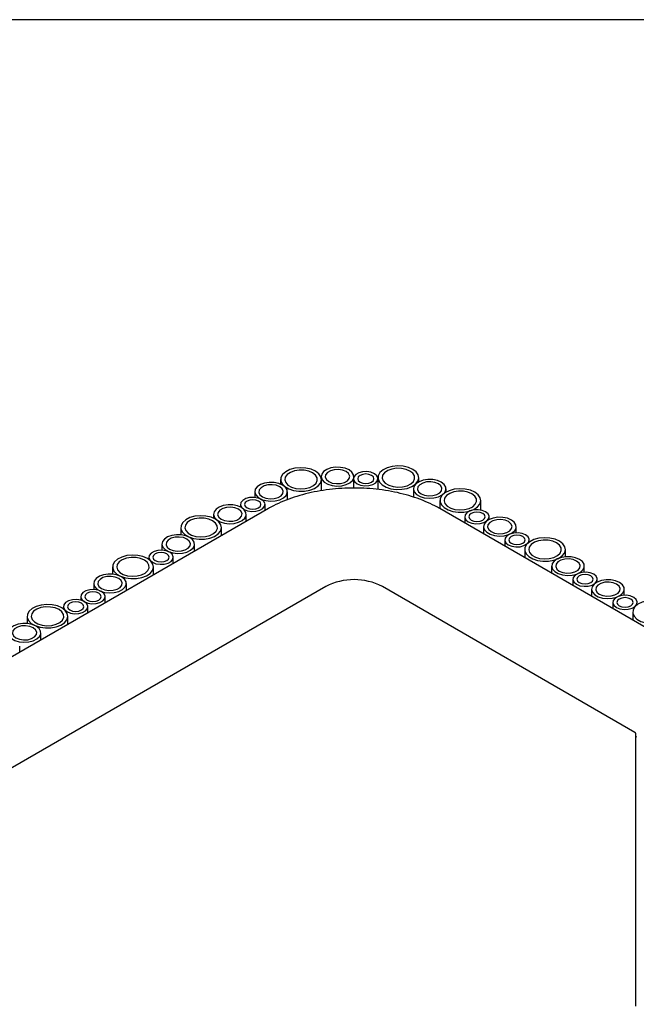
# Model space of a CAD drawing. Header units: millimetres. Extents: x -5210 to 2047, y -29 to 2841.
# Tile 24 of 28: x -1841 to -1690, y 2600 to 2841. Entities that reach past the tile are written whole.
import ezdxf

# ---------------------------------------------------------------- set-up
doc = ezdxf.new("R2010")
doc.units = ezdxf.units.MM
doc.header["$LTSCALE"] = 10
doc.layers.add('SCHIZZI', color=9, linetype='Continuous')

msp = doc.modelspace()

# ---------------------------------------------------------------- linework, layer by layer
for p, q in [((-1767.43, 2729.33), (-1767.43, 2729.15)), ((-1759.48, 2728.82), (-1759.48, 2726.53)), ((-1759.43, 2729.15), (-1759.43, 2729.33)), ((-1753.5, 2729.06), (-1753.5, 2728.97)), ((-1753.48, 2726.19), (-1753.48, 2728.82)), ((-1743.5, 2728.06), (-1743.5, 2729.06)), ((-1777.35, 2728.62), (-1777.35, 2727.49)), ((-1767.35, 2725.88), (-1767.35, 2728.62)), ((-1783.7, 2725.63), (-1783.7, 2724.23)), ((-1775.7, 2723.67), (-1775.7, 2725.63)), ((-1744.83, 2726.34), (-1744.83, 2724.33)), ((-1736.83, 2725.54), (-1736.83, 2726.34)), ((-1787.17, 2722.52), (-1787.17, 2721.86)), ((-1781.17, 2721.03), (-1781.17, 2722.52)), ((-1738.32, 2723.48), (-1738.32, 2721.48)), ((-1728.32, 2721.15), (-1728.32, 2723.48)), ((-1780.36, 2721.5), (-2126.85, 2521.48)), ((-1793.8, 2720.12), (-1793.8, 2719.17)), ((-1785.8, 2718.36), (-1785.8, 2720.12)), ((-1670.41, 2682.28), (-1738.35, 2721.5)), ((-1732.25, 2719.5), (-1732.25, 2717.98)), ((-1726.25, 2718.83), (-1726.25, 2719.5)), ((-1801.84, 2716.88), (-1801.84, 2715.1)), ((-1791.84, 2714.88), (-1791.84, 2716.88)), ((-1727.65, 2717.08), (-1727.65, 2715.32)), ((-1719.65, 2715.57), (-1719.65, 2717.08)), ((-1806.45, 2712.82), (-1806.45, 2711.31)), ((-1798.45, 2711.06), (-1798.45, 2712.82)), ((-1722.46, 2713.84), (-1722.46, 2712.32)), ((-1716.46, 2713.31), (-1716.46, 2713.84)), ((-1809.65, 2709.58), (-1809.65, 2709.05)), ((-1803.65, 2708.06), (-1803.65, 2709.58)), ((-1717.56, 2711.5), (-1717.56, 2709.5)), ((-1707.56, 2709.72), (-1707.56, 2711.5)), ((-1818.54, 2707.24), (-1818.54, 2705.46)), ((-1808.54, 2705.24), (-1808.54, 2707.24)), ((-1710.95, 2707.44), (-1710.95, 2705.68)), ((-1702.95, 2705.93), (-1702.95, 2707.44)), ((-1766.29, 2702.43), (-2112.49, 2502.57)), ((-1823.15, 2703.18), (-1823.15, 2701.67)), ((-1815.15, 2701.42), (-1815.15, 2703.18)), ((-1690.54, 2666.7), (-1752.43, 2702.43)), ((-1705.76, 2704.2), (-1705.76, 2702.68)), ((-1699.76, 2703.54), (-1699.76, 2704.2)), ((-1826.35, 2699.94), (-1826.35, 2699.07)), ((-1820.35, 2698.42), (-1820.35, 2699.94)), ((-1701.15, 2701.78), (-1701.15, 2700.02)), ((-1693.15, 2700.28), (-1693.15, 2701.78)), ((-1830.59, 2697.49), (-1830.59, 2696.96)), ((-1824.59, 2695.97), (-1824.59, 2697.49)), ((-1695.96, 2698.55), (-1695.96, 2697.03)), ((-1839.48, 2695.15), (-1839.48, 2693.37)), ((-1829.48, 2693.15), (-1829.48, 2695.15)), ((-1691.07, 2696.2), (-1691.07, 2694.2)), ((-1836.1, 2689.33), (-1836.1, 2691.09)), ((-1841.29, 2686.33), (-1841.29, 2687.85)), ((-1690.31, 2599.66), (-1690.31, 2666.37)), ((-1690.31, 2665.67), (-1690.2, 2665.61))]:
    msp.add_line(p, q)
at = {"flags": 128}
for points in [[(-1768.81, 2730.66), (-1769.89, 2731.14), (-1771.16, 2731.43), (-1772.52, 2731.51), (-1773.86, 2731.37), (-1775.09, 2731.04), (-1776.11, 2730.52), (-1776.86, 2729.86), (-1777.27, 2729.11), (-1777.32, 2728.33), (-1777, 2727.56), (-1776.33, 2726.88), (-1775.37, 2726.32), (-1774.18, 2725.94), (-1772.86, 2725.75), (-1771.5, 2725.78), (-1770.2, 2726.02), (-1769.06, 2726.45), (-1768.16, 2727.04), (-1767.58, 2727.75), (-1767.35, 2728.52), (-1767.49, 2729.31), (-1767.99, 2730.04), (-1768.81, 2730.66)], [(-1760.6, 2730.96), (-1761.56, 2731.37), (-1762.69, 2731.6), (-1763.88, 2731.63), (-1765.03, 2731.45), (-1766.04, 2731.08), (-1766.82, 2730.56), (-1767.29, 2729.93), (-1767.43, 2729.24), (-1767.2, 2728.57), (-1766.65, 2727.96), (-1765.8, 2727.47), (-1764.75, 2727.15), (-1763.58, 2727.02), (-1762.39, 2727.1), (-1761.3, 2727.38), (-1760.4, 2727.83), (-1759.76, 2728.41), (-1759.45, 2729.07), (-1759.5, 2729.76), (-1759.89, 2730.41), (-1760.6, 2730.96)], [(-1744.96, 2731.1), (-1746.05, 2731.58), (-1747.31, 2731.87), (-1748.67, 2731.95), (-1750.01, 2731.81), (-1751.24, 2731.48), (-1752.26, 2730.96), (-1753.01, 2730.3), (-1753.42, 2729.55), (-1753.47, 2728.77), (-1753.15, 2728), (-1752.48, 2727.32), (-1751.52, 2726.76), (-1750.33, 2726.38), (-1749.01, 2726.19), (-1747.65, 2726.22), (-1746.35, 2726.46), (-1745.21, 2726.89), (-1744.31, 2727.48), (-1743.73, 2728.19), (-1743.5, 2728.96), (-1743.64, 2729.75), (-1744.14, 2730.48), (-1744.96, 2731.1)], [(-1745.67, 2730.69), (-1746.63, 2731.1), (-1747.75, 2731.33), (-1748.94, 2731.36), (-1750.1, 2731.18), (-1751.1, 2730.81), (-1751.88, 2730.29), (-1752.36, 2729.66), (-1752.49, 2728.98), (-1752.27, 2728.3), (-1751.71, 2727.69), (-1750.87, 2727.2), (-1749.82, 2726.88), (-1748.65, 2726.75), (-1747.46, 2726.83), (-1746.37, 2727.11), (-1745.46, 2727.56), (-1744.83, 2728.14), (-1744.52, 2728.8), (-1744.57, 2729.49), (-1744.96, 2730.14), (-1745.67, 2730.69)], [(-1769.52, 2730.26), (-1770.48, 2730.66), (-1771.6, 2730.89), (-1772.79, 2730.92), (-1773.94, 2730.74), (-1774.95, 2730.37), (-1775.73, 2729.85), (-1776.21, 2729.22), (-1776.34, 2728.54), (-1776.12, 2727.86), (-1775.56, 2727.25), (-1774.72, 2726.77), (-1773.67, 2726.44), (-1772.49, 2726.32), (-1771.31, 2726.39), (-1770.22, 2726.67), (-1769.31, 2727.12), (-1768.68, 2727.7), (-1768.37, 2728.36), (-1768.41, 2729.05), (-1768.81, 2729.7), (-1769.52, 2730.26)], [(-1761.31, 2730.56), (-1762.16, 2730.9), (-1763.17, 2731.06), (-1764.21, 2731), (-1765.15, 2730.75), (-1765.89, 2730.32), (-1766.33, 2729.78), (-1766.42, 2729.18), (-1766.15, 2728.6), (-1765.55, 2728.11), (-1764.7, 2727.76), (-1763.69, 2727.61), (-1762.65, 2727.66), (-1761.71, 2727.91), (-1760.97, 2728.34), (-1760.53, 2728.88), (-1760.44, 2729.48), (-1760.71, 2730.06), (-1761.31, 2730.56)], [(-1754.36, 2730.05), (-1755.22, 2730.39), (-1756.22, 2730.55), (-1757.26, 2730.49), (-1758.21, 2730.24), (-1758.94, 2729.82), (-1759.38, 2729.27), (-1759.47, 2728.67), (-1759.2, 2728.09), (-1758.61, 2727.6), (-1757.75, 2727.25), (-1756.75, 2727.1), (-1755.71, 2727.15), (-1754.76, 2727.4), (-1754.03, 2727.83), (-1753.59, 2728.37), (-1753.5, 2728.97), (-1753.77, 2729.55), (-1754.36, 2730.05)], [(-1755.07, 2729.64), (-1755.72, 2729.89), (-1756.48, 2729.98), (-1757.25, 2729.89), (-1757.9, 2729.64), (-1758.33, 2729.26), (-1758.48, 2728.82), (-1758.33, 2728.38), (-1757.9, 2728.01), (-1757.25, 2727.76), (-1756.48, 2727.67), (-1755.72, 2727.76), (-1755.07, 2728.01), (-1754.64, 2728.38), (-1754.48, 2728.82), (-1754.64, 2729.26), (-1755.07, 2729.64)], [(-1776.87, 2727.26), (-1777.83, 2727.67), (-1778.95, 2727.9), (-1780.15, 2727.92), (-1781.3, 2727.74), (-1782.31, 2727.38), (-1783.09, 2726.86), (-1783.56, 2726.23), (-1783.7, 2725.54), (-1783.47, 2724.86), (-1782.92, 2724.26), (-1782.07, 2723.77), (-1781.02, 2723.45), (-1779.85, 2723.32), (-1778.66, 2723.4), (-1777.57, 2723.67), (-1776.67, 2724.12), (-1776.03, 2724.7), (-1775.72, 2725.37), (-1775.77, 2726.06), (-1776.16, 2726.71), (-1776.87, 2727.26)], [(-1777.58, 2726.85), (-1778.43, 2727.2), (-1779.44, 2727.35), (-1780.48, 2727.3), (-1781.42, 2727.05), (-1782.16, 2726.62), (-1782.6, 2726.08), (-1782.69, 2725.48), (-1782.42, 2724.9), (-1781.82, 2724.4), (-1780.97, 2724.06), (-1779.96, 2723.9), (-1778.92, 2723.95), (-1777.98, 2724.21), (-1777.24, 2724.63), (-1776.8, 2725.18), (-1776.71, 2725.78), (-1776.98, 2726.36), (-1777.58, 2726.85)], [(-1738, 2727.98), (-1738.96, 2728.38), (-1740.08, 2728.61), (-1741.27, 2728.64), (-1742.43, 2728.46), (-1743.44, 2728.09), (-1744.21, 2727.57), (-1744.69, 2726.94), (-1744.82, 2726.26), (-1744.6, 2725.58), (-1744.05, 2724.97), (-1743.2, 2724.48), (-1742.15, 2724.16), (-1740.98, 2724.04), (-1739.79, 2724.11), (-1738.7, 2724.39), (-1737.8, 2724.84), (-1737.16, 2725.42), (-1736.85, 2726.08), (-1736.9, 2726.77), (-1737.29, 2727.42), (-1738, 2727.98)], [(-1738.71, 2727.57), (-1739.56, 2727.91), (-1740.57, 2728.07), (-1741.6, 2728.02), (-1742.55, 2727.76), (-1743.28, 2727.34), (-1743.72, 2726.79), (-1743.82, 2726.19), (-1743.55, 2725.61), (-1742.95, 2725.12), (-1742.09, 2724.77), (-1741.09, 2724.62), (-1740.05, 2724.67), (-1739.11, 2724.92), (-1738.37, 2725.35), (-1737.93, 2725.89), (-1737.84, 2726.49), (-1738.11, 2727.07), (-1738.71, 2727.57)], [(-1782.05, 2723.74), (-1782.9, 2724.09), (-1783.91, 2724.24), (-1784.95, 2724.19), (-1785.89, 2723.94), (-1786.63, 2723.51), (-1787.07, 2722.97), (-1787.16, 2722.37), (-1786.89, 2721.79), (-1786.29, 2721.29), (-1785.44, 2720.95), (-1784.43, 2720.79), (-1783.4, 2720.85), (-1782.45, 2721.1), (-1781.71, 2721.53), (-1781.27, 2722.07), (-1781.18, 2722.67), (-1781.45, 2723.25), (-1782.05, 2723.74)], [(-1729.78, 2725.52), (-1730.87, 2726), (-1732.13, 2726.28), (-1733.49, 2726.36), (-1734.83, 2726.23), (-1736.06, 2725.89), (-1737.09, 2725.38), (-1737.83, 2724.72), (-1738.24, 2723.97), (-1738.29, 2723.18), (-1737.97, 2722.42), (-1737.3, 2721.74), (-1736.34, 2721.18), (-1735.15, 2720.79), (-1733.83, 2720.61), (-1732.47, 2720.63), (-1731.17, 2720.87), (-1730.03, 2721.3), (-1729.14, 2721.9), (-1728.55, 2722.61), (-1728.32, 2723.38), (-1728.46, 2724.16), (-1728.96, 2724.89), (-1729.78, 2725.52)], [(-1730.49, 2725.11), (-1731.45, 2725.52), (-1732.57, 2725.75), (-1733.77, 2725.77), (-1734.92, 2725.6), (-1735.93, 2725.23), (-1736.7, 2724.71), (-1737.18, 2724.08), (-1737.31, 2723.39), (-1737.09, 2722.72), (-1736.54, 2722.11), (-1735.69, 2721.62), (-1734.64, 2721.3), (-1733.47, 2721.17), (-1732.28, 2721.25), (-1731.19, 2721.52), (-1730.29, 2721.97), (-1729.65, 2722.56), (-1729.34, 2723.22), (-1729.39, 2723.91), (-1729.78, 2724.56), (-1730.49, 2725.11)], [(-1786.98, 2721.75), (-1787.94, 2722.16), (-1789.06, 2722.39), (-1790.25, 2722.42), (-1791.4, 2722.24), (-1792.41, 2721.87), (-1793.19, 2721.35), (-1793.67, 2720.72), (-1793.8, 2720.03), (-1793.58, 2719.36), (-1793.02, 2718.75), (-1792.18, 2718.26), (-1791.13, 2717.94), (-1789.95, 2717.81), (-1788.77, 2717.89), (-1787.68, 2718.17), (-1786.77, 2718.61), (-1786.14, 2719.2), (-1785.83, 2719.86), (-1785.87, 2720.55), (-1786.27, 2721.2), (-1786.98, 2721.75)], [(-1787.68, 2721.35), (-1788.54, 2721.69), (-1789.54, 2721.85), (-1790.58, 2721.79), (-1791.53, 2721.54), (-1792.26, 2721.11), (-1792.7, 2720.57), (-1792.79, 2719.97), (-1792.52, 2719.39), (-1791.93, 2718.9), (-1791.07, 2718.55), (-1790.07, 2718.4), (-1789.03, 2718.45), (-1788.08, 2718.7), (-1787.35, 2719.13), (-1786.91, 2719.67), (-1786.82, 2720.27), (-1787.09, 2720.85), (-1787.68, 2721.35)], [(-1782.76, 2723.34), (-1783.41, 2723.59), (-1784.17, 2723.67), (-1784.94, 2723.59), (-1785.59, 2723.34), (-1786.02, 2722.96), (-1786.17, 2722.52), (-1786.02, 2722.08), (-1785.59, 2721.7), (-1784.94, 2721.45), (-1784.17, 2721.36), (-1783.41, 2721.45), (-1782.76, 2721.7), (-1782.32, 2722.08), (-1782.17, 2722.52), (-1782.32, 2722.96), (-1782.76, 2723.34)], [(-1793.3, 2718.92), (-1794.39, 2719.39), (-1795.65, 2719.68), (-1797.01, 2719.76), (-1798.35, 2719.63), (-1799.58, 2719.29), (-1800.61, 2718.77), (-1801.35, 2718.12), (-1801.76, 2717.37), (-1801.81, 2716.58), (-1801.49, 2715.82), (-1800.82, 2715.13), (-1799.86, 2714.58), (-1798.67, 2714.19), (-1797.35, 2714.01), (-1795.99, 2714.03), (-1794.69, 2714.27), (-1793.55, 2714.7), (-1792.66, 2715.29), (-1792.07, 2716), (-1791.84, 2716.78), (-1791.98, 2717.56), (-1792.48, 2718.29), (-1793.3, 2718.92)], [(-1794.01, 2718.51), (-1794.97, 2718.92), (-1796.09, 2719.15), (-1797.28, 2719.17), (-1798.44, 2718.99), (-1799.45, 2718.63), (-1800.22, 2718.11), (-1800.7, 2717.48), (-1800.83, 2716.79), (-1800.61, 2716.11), (-1800.05, 2715.51), (-1799.21, 2715.02), (-1798.16, 2714.7), (-1796.99, 2714.57), (-1795.8, 2714.65), (-1794.71, 2714.92), (-1793.8, 2715.37), (-1793.17, 2715.95), (-1792.86, 2716.62), (-1792.91, 2717.31), (-1793.3, 2717.96), (-1794.01, 2718.51)], [(-1727.13, 2720.73), (-1727.99, 2721.07), (-1728.99, 2721.23), (-1730.03, 2721.17), (-1730.97, 2720.92), (-1731.71, 2720.49), (-1732.15, 2719.95), (-1732.24, 2719.35), (-1731.97, 2718.77), (-1731.38, 2718.28), (-1730.52, 2717.93), (-1729.52, 2717.78), (-1728.48, 2717.83), (-1727.53, 2718.08), (-1726.8, 2718.51), (-1726.36, 2719.05), (-1726.27, 2719.65), (-1726.54, 2720.23), (-1727.13, 2720.73)], [(-1727.84, 2720.32), (-1728.49, 2720.57), (-1729.25, 2720.66), (-1730.02, 2720.57), (-1730.67, 2720.32), (-1731.1, 2719.94), (-1731.25, 2719.5), (-1731.1, 2719.06), (-1730.67, 2718.68), (-1730.02, 2718.43), (-1729.25, 2718.35), (-1728.49, 2718.43), (-1727.84, 2718.68), (-1727.41, 2719.06), (-1727.25, 2719.5), (-1727.41, 2719.94), (-1727.84, 2720.32)], [(-1720.82, 2718.71), (-1721.78, 2719.12), (-1722.9, 2719.35), (-1724.1, 2719.38), (-1725.25, 2719.2), (-1726.26, 2718.83), (-1727.03, 2718.31), (-1727.51, 2717.68), (-1727.65, 2716.99), (-1727.42, 2716.32), (-1726.87, 2715.71), (-1726.02, 2715.22), (-1724.97, 2714.9), (-1723.8, 2714.77), (-1722.61, 2714.85), (-1721.52, 2715.13), (-1720.62, 2715.57), (-1719.98, 2716.16), (-1719.67, 2716.82), (-1719.72, 2717.51), (-1720.11, 2718.16), (-1720.82, 2718.71)], [(-1721.53, 2718.31), (-1722.38, 2718.65), (-1723.39, 2718.81), (-1724.42, 2718.75), (-1725.37, 2718.5), (-1726.11, 2718.07), (-1726.55, 2717.53), (-1726.64, 2716.93), (-1726.37, 2716.35), (-1725.77, 2715.86), (-1724.92, 2715.51), (-1723.91, 2715.36), (-1722.87, 2715.41), (-1721.93, 2715.66), (-1721.19, 2716.09), (-1720.75, 2716.63), (-1720.66, 2717.23), (-1720.93, 2717.81), (-1721.53, 2718.31)], [(-1799.63, 2714.45), (-1800.58, 2714.86), (-1801.71, 2715.09), (-1802.9, 2715.11), (-1804.05, 2714.93), (-1805.06, 2714.57), (-1805.84, 2714.05), (-1806.32, 2713.42), (-1806.45, 2712.73), (-1806.23, 2712.06), (-1805.67, 2711.45), (-1804.83, 2710.96), (-1803.78, 2710.64), (-1802.6, 2710.51), (-1801.42, 2710.59), (-1800.33, 2710.86), (-1799.42, 2711.31), (-1798.79, 2711.89), (-1798.48, 2712.56), (-1798.52, 2713.25), (-1798.92, 2713.9), (-1799.63, 2714.45)], [(-1800.33, 2714.04), (-1801.19, 2714.39), (-1802.19, 2714.54), (-1803.23, 2714.49), (-1804.17, 2714.24), (-1804.91, 2713.81), (-1805.35, 2713.27), (-1805.44, 2712.67), (-1805.17, 2712.09), (-1804.58, 2711.59), (-1803.72, 2711.25), (-1802.72, 2711.09), (-1801.68, 2711.15), (-1800.73, 2711.4), (-1800, 2711.82), (-1799.56, 2712.37), (-1799.47, 2712.97), (-1799.74, 2713.55), (-1800.33, 2714.04)], [(-1717.33, 2715.07), (-1718.19, 2715.41), (-1719.19, 2715.57), (-1720.23, 2715.52), (-1721.18, 2715.26), (-1721.91, 2714.84), (-1722.35, 2714.29), (-1722.44, 2713.69), (-1722.18, 2713.11), (-1721.58, 2712.62), (-1720.72, 2712.28), (-1719.72, 2712.12), (-1718.68, 2712.17), (-1717.74, 2712.43), (-1717, 2712.85), (-1716.56, 2713.4), (-1716.47, 2714), (-1716.74, 2714.58), (-1717.33, 2715.07)], [(-1718.04, 2714.66), (-1718.69, 2714.91), (-1719.46, 2715), (-1720.22, 2714.91), (-1720.87, 2714.66), (-1721.3, 2714.29), (-1721.46, 2713.84), (-1721.3, 2713.4), (-1720.87, 2713.03), (-1720.22, 2712.78), (-1719.46, 2712.69), (-1718.69, 2712.78), (-1718.04, 2713.03), (-1717.61, 2713.4), (-1717.46, 2713.84), (-1717.61, 2714.29), (-1718.04, 2714.66)], [(-1709.03, 2713.54), (-1710.11, 2714.02), (-1711.38, 2714.3), (-1712.74, 2714.38), (-1714.08, 2714.25), (-1715.31, 2713.91), (-1716.33, 2713.4), (-1717.08, 2712.74), (-1717.49, 2711.99), (-1717.54, 2711.2), (-1717.22, 2710.44), (-1716.55, 2709.76), (-1715.59, 2709.2), (-1714.4, 2708.81), (-1713.08, 2708.63), (-1711.72, 2708.65), (-1710.42, 2708.89), (-1709.28, 2709.32), (-1708.38, 2709.92), (-1707.8, 2710.63), (-1707.57, 2711.4), (-1707.71, 2712.18), (-1708.21, 2712.91), (-1709.03, 2713.54)], [(-1709.74, 2713.13), (-1710.7, 2713.54), (-1711.82, 2713.77), (-1713.01, 2713.79), (-1714.16, 2713.62), (-1715.17, 2713.25), (-1715.95, 2712.73), (-1716.43, 2712.1), (-1716.56, 2711.41), (-1716.34, 2710.74), (-1715.78, 2710.13), (-1714.94, 2709.64), (-1713.89, 2709.32), (-1712.71, 2709.19), (-1711.53, 2709.27), (-1710.44, 2709.54), (-1709.53, 2709.99), (-1708.9, 2710.58), (-1708.59, 2711.24), (-1708.63, 2711.93), (-1709.03, 2712.58), (-1709.74, 2713.13)], [(-1810, 2709.28), (-1811.09, 2709.75), (-1812.35, 2710.04), (-1813.71, 2710.12), (-1815.05, 2709.99), (-1816.28, 2709.65), (-1817.31, 2709.13), (-1818.05, 2708.48), (-1818.46, 2707.73), (-1818.51, 2706.94), (-1818.19, 2706.18), (-1817.52, 2705.49), (-1816.56, 2704.94), (-1815.37, 2704.55), (-1814.05, 2704.37), (-1812.69, 2704.39), (-1811.39, 2704.63), (-1810.25, 2705.06), (-1809.36, 2705.65), (-1808.77, 2706.36), (-1808.54, 2707.14), (-1808.68, 2707.92), (-1809.18, 2708.65), (-1810, 2709.28)], [(-1810.71, 2708.87), (-1811.67, 2709.28), (-1812.79, 2709.51), (-1813.99, 2709.53), (-1815.14, 2709.35), (-1816.15, 2708.99), (-1816.92, 2708.46), (-1817.4, 2707.83), (-1817.53, 2707.15), (-1817.31, 2706.47), (-1816.76, 2705.87), (-1815.91, 2705.38), (-1814.86, 2705.06), (-1813.69, 2704.93), (-1812.5, 2705.01), (-1811.41, 2705.28), (-1810.51, 2705.73), (-1809.87, 2706.31), (-1809.56, 2706.98), (-1809.61, 2707.67), (-1810, 2708.32), (-1810.71, 2708.87)], [(-1804.52, 2710.81), (-1805.38, 2711.15), (-1806.38, 2711.31), (-1807.42, 2711.25), (-1808.37, 2711), (-1809.1, 2710.58), (-1809.54, 2710.03), (-1809.63, 2709.43), (-1809.36, 2708.85), (-1808.77, 2708.36), (-1807.91, 2708.01), (-1806.91, 2707.86), (-1805.87, 2707.91), (-1804.93, 2708.16), (-1804.19, 2708.59), (-1803.75, 2709.13), (-1803.66, 2709.73), (-1803.93, 2710.31), (-1804.52, 2710.81)], [(-1805.23, 2710.4), (-1805.88, 2710.65), (-1806.65, 2710.74), (-1807.41, 2710.65), (-1808.06, 2710.4), (-1808.49, 2710.02), (-1808.65, 2709.58), (-1808.49, 2709.14), (-1808.06, 2708.77), (-1807.41, 2708.52), (-1806.65, 2708.43), (-1805.88, 2708.52), (-1805.23, 2708.77), (-1804.8, 2709.14), (-1804.65, 2709.58), (-1804.8, 2710.02), (-1805.23, 2710.4)], [(-1704.12, 2709.07), (-1705.08, 2709.48), (-1706.2, 2709.71), (-1707.4, 2709.73), (-1708.55, 2709.56), (-1709.56, 2709.19), (-1710.33, 2708.67), (-1710.81, 2708.04), (-1710.94, 2707.35), (-1710.72, 2706.68), (-1710.17, 2706.07), (-1709.32, 2705.58), (-1708.27, 2705.26), (-1707.1, 2705.13), (-1705.91, 2705.21), (-1704.82, 2705.48), (-1703.92, 2705.93), (-1703.28, 2706.52), (-1702.97, 2707.18), (-1703.02, 2707.87), (-1703.41, 2708.52), (-1704.12, 2709.07)], [(-1704.83, 2708.66), (-1705.68, 2709.01), (-1706.69, 2709.17), (-1707.72, 2709.11), (-1708.67, 2708.86), (-1709.4, 2708.43), (-1709.85, 2707.89), (-1709.94, 2707.29), (-1709.67, 2706.71), (-1709.07, 2706.22), (-1708.22, 2705.87), (-1707.21, 2705.71), (-1706.17, 2705.77), (-1705.23, 2706.02), (-1704.49, 2706.45), (-1704.05, 2706.99), (-1703.96, 2707.59), (-1704.23, 2708.17), (-1704.83, 2708.66)], [(-1816.33, 2704.81), (-1817.29, 2705.22), (-1818.41, 2705.45), (-1819.6, 2705.47), (-1820.75, 2705.29), (-1821.76, 2704.93), (-1822.54, 2704.41), (-1823.02, 2703.77), (-1823.15, 2703.09), (-1822.93, 2702.41), (-1822.37, 2701.81), (-1821.53, 2701.32), (-1820.48, 2701), (-1819.3, 2700.87), (-1818.12, 2700.95), (-1817.03, 2701.22), (-1816.12, 2701.67), (-1815.49, 2702.25), (-1815.18, 2702.92), (-1815.22, 2703.61), (-1815.62, 2704.26), (-1816.33, 2704.81)], [(-1817.03, 2704.4), (-1817.89, 2704.75), (-1818.89, 2704.9), (-1819.93, 2704.85), (-1820.88, 2704.6), (-1821.61, 2704.17), (-1822.05, 2703.63), (-1822.14, 2703.03), (-1821.87, 2702.45), (-1821.28, 2701.95), (-1820.42, 2701.61), (-1819.42, 2701.45), (-1818.38, 2701.5), (-1817.43, 2701.76), (-1816.7, 2702.18), (-1816.26, 2702.73), (-1816.17, 2703.33), (-1816.44, 2703.91), (-1817.03, 2704.4)], [(-1700.63, 2705.43), (-1701.49, 2705.77), (-1702.49, 2705.93), (-1703.53, 2705.88), (-1704.48, 2705.62), (-1705.21, 2705.2), (-1705.65, 2704.65), (-1705.74, 2704.05), (-1705.47, 2703.47), (-1704.88, 2702.98), (-1704.02, 2702.63), (-1703.02, 2702.48), (-1701.98, 2702.53), (-1701.03, 2702.78), (-1700.3, 2703.21), (-1699.86, 2703.76), (-1699.77, 2704.35), (-1700.04, 2704.94), (-1700.63, 2705.43)], [(-1701.34, 2705.02), (-1701.99, 2705.27), (-1702.76, 2705.36), (-1703.52, 2705.27), (-1704.17, 2705.02), (-1704.6, 2704.65), (-1704.76, 2704.2), (-1704.6, 2703.76), (-1704.17, 2703.39), (-1703.52, 2703.14), (-1702.76, 2703.05), (-1701.99, 2703.14), (-1701.34, 2703.39), (-1700.91, 2703.76), (-1700.76, 2704.2), (-1700.91, 2704.65), (-1701.34, 2705.02)], [(-1694.32, 2703.42), (-1695.28, 2703.83), (-1696.41, 2704.05), (-1697.6, 2704.08), (-1698.75, 2703.9), (-1699.76, 2703.53), (-1700.54, 2703.01), (-1701.01, 2702.38), (-1701.15, 2701.7), (-1700.92, 2701.02), (-1700.37, 2700.41), (-1699.52, 2699.93), (-1698.47, 2699.6), (-1697.3, 2699.48), (-1696.11, 2699.55), (-1695.02, 2699.83), (-1694.12, 2700.28), (-1693.48, 2700.86), (-1693.17, 2701.53), (-1693.22, 2702.21), (-1693.61, 2702.86), (-1694.32, 2703.42)], [(-1695.03, 2703.01), (-1695.88, 2703.35), (-1696.89, 2703.51), (-1697.93, 2703.46), (-1698.87, 2703.2), (-1699.61, 2702.78), (-1700.05, 2702.23), (-1700.14, 2701.63), (-1699.87, 2701.05), (-1699.27, 2700.56), (-1698.42, 2700.21), (-1697.41, 2700.06), (-1696.37, 2700.11), (-1695.43, 2700.37), (-1694.69, 2700.79), (-1694.25, 2701.34), (-1694.16, 2701.93), (-1694.43, 2702.52), (-1695.03, 2703.01)], [(-1821.23, 2701.17), (-1822.08, 2701.51), (-1823.09, 2701.67), (-1824.12, 2701.61), (-1825.07, 2701.36), (-1825.8, 2700.93), (-1826.24, 2700.39), (-1826.34, 2699.79), (-1826.07, 2699.21), (-1825.47, 2698.72), (-1824.61, 2698.37), (-1823.61, 2698.22), (-1822.57, 2698.27), (-1821.63, 2698.52), (-1820.89, 2698.95), (-1820.45, 2699.49), (-1820.36, 2700.09), (-1820.63, 2700.67), (-1821.23, 2701.17)], [(-1821.93, 2700.76), (-1822.58, 2701.01), (-1823.35, 2701.1), (-1824.11, 2701.01), (-1824.76, 2700.76), (-1825.19, 2700.38), (-1825.35, 2699.94), (-1825.19, 2699.5), (-1824.76, 2699.12), (-1824.11, 2698.87), (-1823.35, 2698.79), (-1822.58, 2698.87), (-1821.93, 2699.12), (-1821.5, 2699.5), (-1821.35, 2699.94), (-1821.5, 2700.38), (-1821.93, 2700.76)], [(-1690.84, 2699.77), (-1691.69, 2700.12), (-1692.7, 2700.27), (-1693.73, 2700.22), (-1694.68, 2699.97), (-1695.41, 2699.54), (-1695.86, 2699), (-1695.95, 2698.4), (-1695.68, 2697.82), (-1695.08, 2697.32), (-1694.23, 2696.98), (-1693.22, 2696.82), (-1692.18, 2696.87), (-1691.24, 2697.13), (-1690.5, 2697.55), (-1690.06, 2698.1), (-1689.97, 2698.7), (-1690.24, 2699.28), (-1690.84, 2699.77)], [(-1830.95, 2697.19), (-1832.03, 2697.66), (-1833.3, 2697.95), (-1834.65, 2698.03), (-1835.99, 2697.9), (-1837.22, 2697.56), (-1838.25, 2697.04), (-1839, 2696.39), (-1839.41, 2695.64), (-1839.45, 2694.85), (-1839.13, 2694.09), (-1838.46, 2693.4), (-1837.5, 2692.85), (-1836.31, 2692.46), (-1834.99, 2692.27), (-1833.63, 2692.3), (-1832.33, 2692.54), (-1831.19, 2692.97), (-1830.3, 2693.56), (-1829.71, 2694.27), (-1829.48, 2695.05), (-1829.62, 2695.83), (-1830.12, 2696.56), (-1830.95, 2697.19)], [(-1825.47, 2698.72), (-1826.32, 2699.06), (-1827.33, 2699.22), (-1828.37, 2699.16), (-1829.31, 2698.91), (-1830.05, 2698.48), (-1830.49, 2697.94), (-1830.58, 2697.34), (-1830.31, 2696.76), (-1829.71, 2696.27), (-1828.86, 2695.92), (-1827.85, 2695.77), (-1826.81, 2695.82), (-1825.87, 2696.07), (-1825.13, 2696.5), (-1824.69, 2697.04), (-1824.6, 2697.64), (-1824.87, 2698.22), (-1825.47, 2698.72)], [(-1826.18, 2698.31), (-1826.82, 2698.56), (-1827.59, 2698.65), (-1828.35, 2698.56), (-1829, 2698.31), (-1829.44, 2697.93), (-1829.59, 2697.49), (-1829.44, 2697.05), (-1829, 2696.68), (-1828.35, 2696.42), (-1827.59, 2696.34), (-1826.82, 2696.42), (-1826.18, 2696.68), (-1825.74, 2697.05), (-1825.59, 2697.49), (-1825.74, 2697.93), (-1826.18, 2698.31)], [(-1691.54, 2699.36), (-1692.19, 2699.61), (-1692.96, 2699.7), (-1693.72, 2699.61), (-1694.37, 2699.36), (-1694.81, 2698.99), (-1694.96, 2698.55), (-1694.81, 2698.11), (-1694.37, 2697.73), (-1693.72, 2697.48), (-1692.96, 2697.39), (-1692.19, 2697.48), (-1691.54, 2697.73), (-1691.11, 2698.11), (-1690.96, 2698.55), (-1691.11, 2698.99), (-1691.54, 2699.36)], [(-1682.53, 2698.24), (-1683.62, 2698.72), (-1684.88, 2699.01), (-1686.24, 2699.09), (-1687.58, 2698.95), (-1688.81, 2698.62), (-1689.83, 2698.1), (-1690.58, 2697.44), (-1690.99, 2696.69), (-1691.04, 2695.91), (-1690.72, 2695.14), (-1690.05, 2694.46), (-1689.09, 2693.9), (-1687.9, 2693.52), (-1686.58, 2693.33), (-1685.22, 2693.36), (-1683.92, 2693.6), (-1682.78, 2694.03), (-1681.89, 2694.62), (-1681.3, 2695.33), (-1681.07, 2696.1), (-1681.21, 2696.89), (-1681.71, 2697.62), (-1682.53, 2698.24)], [(-1831.65, 2696.78), (-1832.61, 2697.19), (-1833.74, 2697.41), (-1834.93, 2697.44), (-1836.08, 2697.26), (-1837.09, 2696.9), (-1837.87, 2696.37), (-1838.34, 2695.74), (-1838.48, 2695.06), (-1838.26, 2694.38), (-1837.7, 2693.77), (-1836.86, 2693.29), (-1835.8, 2692.97), (-1834.63, 2692.84), (-1833.45, 2692.92), (-1832.35, 2693.19), (-1831.45, 2693.64), (-1830.81, 2694.22), (-1830.51, 2694.89), (-1830.55, 2695.58), (-1830.94, 2696.23), (-1831.65, 2696.78)], [(-1837.27, 2692.72), (-1838.23, 2693.13), (-1839.35, 2693.36), (-1840.55, 2693.38), (-1841.7, 2693.2), (-1842.71, 2692.84), (-1843.49, 2692.32), (-1843.96, 2691.68), (-1844.1, 2691), (-1843.87, 2690.32), (-1843.32, 2689.72), (-1842.47, 2689.23), (-1841.42, 2688.91), (-1840.25, 2688.78), (-1839.06, 2688.86), (-1837.97, 2689.13), (-1837.07, 2689.58), (-1836.43, 2690.16), (-1836.12, 2690.83), (-1836.17, 2691.52), (-1836.56, 2692.17), (-1837.27, 2692.72)], [(-1837.98, 2692.31), (-1838.83, 2692.66), (-1839.84, 2692.81), (-1840.87, 2692.76), (-1841.82, 2692.51), (-1842.56, 2692.08), (-1843, 2691.54), (-1843.09, 2690.94), (-1842.82, 2690.35), (-1842.22, 2689.86), (-1841.37, 2689.52), (-1840.36, 2689.36), (-1839.32, 2689.41), (-1838.38, 2689.67), (-1837.64, 2690.09), (-1837.2, 2690.64), (-1837.11, 2691.24), (-1837.38, 2691.82), (-1837.98, 2692.31)]]:
    msp.add_lwpolyline(points, dxfattribs=at)
for centre, radius, start, end in [((-1759.36, 2689.05), 15.06, 62.6097, 117.3903), ((-1690.71, 2666.33), 0.402, 5.6948, 65.6253)]:
    msp.add_arc(centre, radius, start, end)
msp.add_open_spline([(-1738.35, 2721.5), (-1738.75, 2721.72), (-1739.89, 2722.36), (-1741.94, 2723.3), (-1744.55, 2724.28), (-1747.31, 2725.09), (-1750.2, 2725.73), (-1753.18, 2726.19), (-1756.22, 2726.47), (-1759.3, 2726.57), (-1762.38, 2726.48), (-1765.43, 2726.21), (-1768.41, 2725.75), (-1771.3, 2725.12), (-1774.07, 2724.31), (-1776.68, 2723.34), (-1778.77, 2722.39), (-1779.94, 2721.74), (-1780.36, 2721.5)], degree=3, knots=[0, 0, 0, 0, 0.035022, 0.10138, 0.167712, 0.233997, 0.300236, 0.366436, 0.432607, 0.498762, 0.564915, 0.631078, 0.697261, 0.76348, 0.829748, 0.896078, 0.962478, 1, 1, 1, 1])
at = {"layer": 'SCHIZZI', "color": 7}
msp.add_lwpolyline([(-1109.64, -28.8), (-1109.84, 2841.2), (-5209.64, 2841.2), (-5209.64, -28.8)], close=True, dxfattribs=at)

doc.saveas('drawing.dxf')
